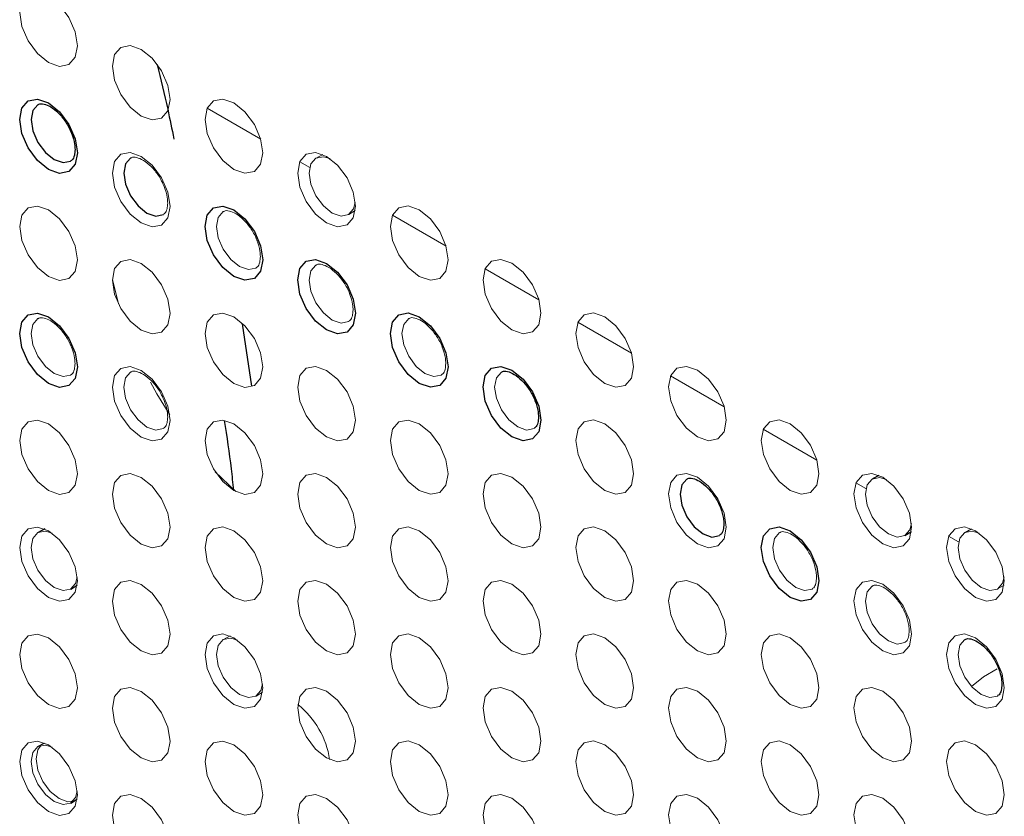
# Paper-space layout '_Isometric' of a CAD drawing. Header units: millimetres. Extents: x -1342 to 1339, y -551 to 2740.
# Tile 19 of 90: x -868 to -838, y 1091 to 1116. Entities that reach past the tile are written whole.
import ezdxf

# ---------------------------------------------------------------- set-up
doc = ezdxf.new("R2010")
doc.units = ezdxf.units.MM

psp = doc.layouts.new('_Isometric')

# ---------------------------------------------------------------- linework, layer by layer
at = {"color": 144, "linetype": 'Continuous', "lineweight": 18}
for p, q in [((-862.474, 1112.871), (-860.839, 1111.927)), ((-858.945, 1111.463), (-859.146, 1111.353)), ((-859.645, 1111.238), (-859.341, 1111.062)), ((-858.15, 1109.629), (-857.955, 1109.747)), ((-856.817, 1109.605), (-855.182, 1108.661)), ((-853.988, 1107.972), (-852.353, 1107.028)), ((-865.365, 1107.644), (-865.18, 1106.898)), ((-851.16, 1106.34), (-849.525, 1105.396)), ((-848.331, 1104.707), (-846.697, 1103.763)), ((-845.503, 1103.074), (-843.868, 1102.13)), ((-862.226, 1101.775), (-861.596, 1101.172)), ((-842.675, 1101.441), (-842.37, 1101.265)), ((-839.147, 1100.034), (-839.347, 1099.924)), ((-839.846, 1099.808), (-839.542, 1099.633)), ((-838.351, 1098.199), (-838.156, 1098.318)), ((-861.774, 1096.765), (-861.974, 1096.655)), ((-860.979, 1094.931), (-860.783, 1095.049)), ((-867.482, 1093.471), (-867.424, 1093.496)), ((-866.439, 1091.79), (-866.49, 1091.753))]:
    psp.add_line(p, q, dxfattribs=at)
at = {"color": 7, "linetype": 'Continuous', "lineweight": 25}
for p, q in [((-861.113, 1104.392), (-861.396, 1106.288)), ((-841.975, 1101.666), (-842.175, 1101.557)), ((-867.431, 1100.031), (-867.631, 1099.921)), ((-841.18, 1099.832), (-840.984, 1099.95)), ((-866.635, 1098.196), (-866.44, 1098.315)), ((-867.482, 1093.471), (-867.631, 1093.389)), ((-866.635, 1091.664), (-866.49, 1091.753))]:
    psp.add_line(p, q, dxfattribs=at)
at = {"color": 144, "linetype": 'Continuous', "lineweight": 18, "flags": 128}
for points in [[(-866.432, 1114.777), (-866.499, 1114.427), (-866.69, 1114.207), (-866.976, 1114.151), (-867.313, 1114.269), (-867.65, 1114.541), (-867.936, 1114.926), (-868.127, 1115.366), (-868.194, 1115.794), (-868.127, 1116.145), (-867.936, 1116.365), (-867.65, 1116.42), (-867.313, 1116.303), (-866.976, 1116.031), (-866.69, 1115.645), (-866.499, 1115.205), (-866.432, 1114.777)], [(-863.604, 1113.144), (-863.671, 1112.794), (-863.862, 1112.574), (-864.147, 1112.519), (-864.485, 1112.636), (-864.822, 1112.908), (-865.107, 1113.293), (-865.298, 1113.733), (-865.365, 1114.161), (-865.298, 1114.512), (-865.107, 1114.732), (-864.822, 1114.787), (-864.485, 1114.67), (-864.147, 1114.398), (-863.862, 1114.013), (-863.671, 1113.572), (-863.604, 1113.144)], [(-860.775, 1111.512), (-860.842, 1111.161), (-861.033, 1110.941), (-861.319, 1110.886), (-861.656, 1111.003), (-861.993, 1111.275), (-862.279, 1111.66), (-862.47, 1112.101), (-862.537, 1112.529), (-862.47, 1112.879), (-862.279, 1113.099), (-861.993, 1113.154), (-861.656, 1113.037), (-861.319, 1112.765), (-861.033, 1112.38), (-860.842, 1111.94), (-860.775, 1111.512)], [(-863.604, 1109.878), (-863.671, 1109.528), (-863.862, 1109.308), (-864.147, 1109.252), (-864.485, 1109.37), (-864.822, 1109.642), (-865.107, 1110.027), (-865.298, 1110.467), (-865.365, 1110.895), (-865.298, 1111.246), (-865.107, 1111.466), (-864.822, 1111.521), (-864.485, 1111.404), (-864.147, 1111.132), (-863.862, 1110.746), (-863.671, 1110.306), (-863.604, 1109.878)], [(-857.947, 1109.879), (-858.014, 1109.528), (-858.205, 1109.309), (-858.491, 1109.253), (-858.828, 1109.37), (-859.165, 1109.642), (-859.451, 1110.028), (-859.641, 1110.468), (-859.709, 1110.896), (-859.641, 1111.246), (-859.451, 1111.466), (-859.165, 1111.522), (-858.828, 1111.404), (-858.491, 1111.132), (-858.205, 1110.747), (-858.014, 1110.307), (-857.947, 1109.879)], [(-858.717, 1111.334), (-858.923, 1111.394), (-859.152, 1111.35), (-859.305, 1111.174), (-859.358, 1110.894), (-859.305, 1110.552), (-859.152, 1110.2), (-858.923, 1109.892), (-858.654, 1109.675), (-858.385, 1109.581), (-858.156, 1109.625), (-858.004, 1109.801), (-857.954, 1109.995)], [(-866.432, 1108.245), (-866.499, 1107.894), (-866.69, 1107.675), (-866.976, 1107.619), (-867.313, 1107.736), (-867.65, 1108.008), (-867.936, 1108.394), (-868.127, 1108.834), (-868.194, 1109.262), (-868.127, 1109.612), (-867.936, 1109.832), (-867.65, 1109.888), (-867.313, 1109.771), (-866.976, 1109.499), (-866.69, 1109.113), (-866.499, 1108.673), (-866.432, 1108.245)], [(-861.977, 1109.718), (-861.98, 1109.717), (-862.133, 1109.541), (-862.187, 1109.261), (-862.133, 1108.919), (-861.98, 1108.567), (-861.752, 1108.259), (-861.482, 1108.041), (-861.213, 1107.948), (-860.985, 1107.992), (-860.976, 1107.997)], [(-855.118, 1108.246), (-855.186, 1107.895), (-855.376, 1107.676), (-855.662, 1107.62), (-855.999, 1107.737), (-856.336, 1108.009), (-856.622, 1108.395), (-856.813, 1108.835), (-856.88, 1109.263), (-856.813, 1109.614), (-856.622, 1109.833), (-856.336, 1109.889), (-855.999, 1109.772), (-855.662, 1109.5), (-855.376, 1109.114), (-855.186, 1108.674), (-855.118, 1108.246)], [(-863.604, 1106.612), (-863.671, 1106.262), (-863.862, 1106.042), (-864.147, 1105.986), (-864.485, 1106.103), (-864.822, 1106.375), (-865.107, 1106.761), (-865.298, 1107.201), (-865.365, 1107.629), (-865.298, 1107.98), (-865.107, 1108.199), (-864.822, 1108.255), (-864.485, 1108.138), (-864.147, 1107.866), (-863.862, 1107.48), (-863.671, 1107.04), (-863.604, 1106.612)], [(-852.29, 1106.613), (-852.357, 1106.263), (-852.548, 1106.043), (-852.834, 1105.987), (-853.171, 1106.105), (-853.508, 1106.377), (-853.794, 1106.762), (-853.985, 1107.202), (-854.052, 1107.63), (-853.985, 1107.981), (-853.794, 1108.2), (-853.508, 1108.256), (-853.171, 1108.139), (-852.834, 1107.867), (-852.548, 1107.481), (-852.357, 1107.041), (-852.29, 1106.613)], [(-859.149, 1108.085), (-859.152, 1108.084), (-859.305, 1107.908), (-859.358, 1107.628), (-859.305, 1107.286), (-859.152, 1106.934), (-858.923, 1106.626), (-858.654, 1106.408), (-858.385, 1106.315), (-858.156, 1106.359), (-858.147, 1106.364)], [(-860.775, 1104.979), (-860.842, 1104.629), (-861.033, 1104.409), (-861.319, 1104.353), (-861.656, 1104.471), (-861.993, 1104.743), (-862.279, 1105.128), (-862.47, 1105.568), (-862.537, 1105.996), (-862.47, 1106.347), (-862.279, 1106.567), (-861.993, 1106.622), (-861.656, 1106.505), (-861.319, 1106.233), (-861.033, 1105.847), (-860.842, 1105.407), (-860.775, 1104.979)], [(-849.462, 1104.98), (-849.529, 1104.63), (-849.72, 1104.41), (-850.005, 1104.355), (-850.342, 1104.472), (-850.68, 1104.744), (-850.965, 1105.129), (-851.156, 1105.569), (-851.223, 1105.997), (-851.156, 1106.348), (-850.965, 1106.568), (-850.68, 1106.623), (-850.342, 1106.506), (-850.005, 1106.234), (-849.72, 1105.849), (-849.529, 1105.408), (-849.462, 1104.98)], [(-867.634, 1106.452), (-867.637, 1106.45), (-867.79, 1106.274), (-867.843, 1105.994), (-867.79, 1105.652), (-867.637, 1105.3), (-867.409, 1104.992), (-867.139, 1104.775), (-866.87, 1104.681), (-866.641, 1104.725), (-866.633, 1104.73)], [(-856.321, 1106.453), (-856.323, 1106.451), (-856.476, 1106.275), (-856.53, 1105.995), (-856.476, 1105.653), (-856.323, 1105.301), (-856.095, 1104.993), (-855.826, 1104.776), (-855.556, 1104.682), (-855.328, 1104.726), (-855.319, 1104.731)], [(-863.604, 1103.346), (-863.671, 1102.995), (-863.862, 1102.776), (-864.147, 1102.72), (-864.485, 1102.837), (-864.822, 1103.109), (-865.107, 1103.495), (-865.298, 1103.935), (-865.365, 1104.363), (-865.298, 1104.713), (-865.107, 1104.933), (-864.822, 1104.989), (-864.485, 1104.872), (-864.147, 1104.6), (-863.862, 1104.214), (-863.671, 1103.774), (-863.604, 1103.346)], [(-864.806, 1104.819), (-864.809, 1104.817), (-864.961, 1104.641), (-865.015, 1104.361), (-864.961, 1104.019), (-864.809, 1103.667), (-864.58, 1103.359), (-864.311, 1103.142), (-864.041, 1103.048), (-863.813, 1103.092), (-863.804, 1103.098)], [(-857.947, 1103.347), (-858.014, 1102.996), (-858.205, 1102.776), (-858.491, 1102.721), (-858.828, 1102.838), (-859.165, 1103.11), (-859.451, 1103.495), (-859.641, 1103.936), (-859.709, 1104.363), (-859.641, 1104.714), (-859.451, 1104.934), (-859.165, 1104.989), (-858.828, 1104.872), (-858.491, 1104.6), (-858.205, 1104.215), (-858.014, 1103.774), (-857.947, 1103.347)], [(-853.492, 1104.82), (-853.495, 1104.818), (-853.648, 1104.642), (-853.701, 1104.362), (-853.648, 1104.02), (-853.495, 1103.668), (-853.267, 1103.36), (-852.997, 1103.143), (-852.728, 1103.049), (-852.499, 1103.093), (-852.491, 1103.099)], [(-846.633, 1103.348), (-846.7, 1102.997), (-846.891, 1102.777), (-847.177, 1102.722), (-847.514, 1102.839), (-847.851, 1103.111), (-848.137, 1103.496), (-848.328, 1103.937), (-848.395, 1104.365), (-848.328, 1104.715), (-848.137, 1104.935), (-847.851, 1104.99), (-847.514, 1104.873), (-847.177, 1104.601), (-846.891, 1104.216), (-846.7, 1103.776), (-846.633, 1103.348)], [(-864.202, 1104.511), (-864.004, 1104.155), (-863.608, 1103.512)], [(-866.432, 1101.713), (-866.499, 1101.362), (-866.69, 1101.142), (-866.976, 1101.087), (-867.313, 1101.204), (-867.65, 1101.476), (-867.936, 1101.861), (-868.127, 1102.302), (-868.194, 1102.73), (-868.127, 1103.08), (-867.936, 1103.3), (-867.65, 1103.355), (-867.313, 1103.238), (-866.976, 1102.966), (-866.69, 1102.581), (-866.499, 1102.141), (-866.432, 1101.713)], [(-860.775, 1101.713), (-860.842, 1101.363), (-861.033, 1101.143), (-861.319, 1101.087), (-861.656, 1101.205), (-861.993, 1101.477), (-862.279, 1101.862), (-862.47, 1102.302), (-862.537, 1102.73), (-862.47, 1103.081), (-862.279, 1103.3), (-861.993, 1103.356), (-861.656, 1103.239), (-861.319, 1102.967), (-861.033, 1102.581), (-860.842, 1102.141), (-860.775, 1101.713)], [(-855.118, 1101.714), (-855.186, 1101.363), (-855.376, 1101.143), (-855.662, 1101.088), (-855.999, 1101.205), (-856.336, 1101.477), (-856.622, 1101.863), (-856.813, 1102.303), (-856.88, 1102.731), (-856.813, 1103.081), (-856.622, 1103.301), (-856.336, 1103.356), (-855.999, 1103.239), (-855.662, 1102.967), (-855.376, 1102.582), (-855.186, 1102.142), (-855.118, 1101.714)], [(-849.462, 1101.714), (-849.529, 1101.364), (-849.72, 1101.144), (-850.005, 1101.088), (-850.342, 1101.206), (-850.68, 1101.478), (-850.965, 1101.863), (-851.156, 1102.303), (-851.223, 1102.731), (-851.156, 1103.082), (-850.965, 1103.301), (-850.68, 1103.357), (-850.342, 1103.24), (-850.005, 1102.968), (-849.72, 1102.582), (-849.529, 1102.142), (-849.462, 1101.714)], [(-843.805, 1101.715), (-843.872, 1101.364), (-844.063, 1101.144), (-844.349, 1101.089), (-844.686, 1101.206), (-845.023, 1101.478), (-845.308, 1101.864), (-845.499, 1102.304), (-845.566, 1102.732), (-845.499, 1103.082), (-845.308, 1103.302), (-845.023, 1103.358), (-844.686, 1103.24), (-844.349, 1102.968), (-844.063, 1102.583), (-843.872, 1102.143), (-843.805, 1101.715)], [(-863.604, 1100.08), (-863.671, 1099.729), (-863.862, 1099.51), (-864.147, 1099.454), (-864.485, 1099.571), (-864.822, 1099.843), (-865.107, 1100.229), (-865.298, 1100.669), (-865.365, 1101.097), (-865.298, 1101.447), (-865.107, 1101.667), (-864.822, 1101.723), (-864.485, 1101.605), (-864.147, 1101.333), (-863.862, 1100.948), (-863.671, 1100.508), (-863.604, 1100.08)], [(-857.947, 1100.08), (-858.014, 1099.73), (-858.205, 1099.51), (-858.491, 1099.455), (-858.828, 1099.572), (-859.165, 1099.844), (-859.451, 1100.229), (-859.641, 1100.669), (-859.709, 1101.097), (-859.641, 1101.448), (-859.451, 1101.668), (-859.165, 1101.723), (-858.828, 1101.606), (-858.491, 1101.334), (-858.205, 1100.949), (-858.014, 1100.508), (-857.947, 1100.08)], [(-852.29, 1100.081), (-852.357, 1099.73), (-852.548, 1099.511), (-852.834, 1099.455), (-853.171, 1099.572), (-853.508, 1099.844), (-853.794, 1100.23), (-853.985, 1100.67), (-854.052, 1101.098), (-853.985, 1101.448), (-853.794, 1101.668), (-853.508, 1101.724), (-853.171, 1101.607), (-852.834, 1101.334), (-852.548, 1100.949), (-852.357, 1100.509), (-852.29, 1100.081)], [(-846.633, 1100.081), (-846.7, 1099.731), (-846.891, 1099.511), (-847.177, 1099.456), (-847.514, 1099.573), (-847.851, 1099.845), (-848.137, 1100.23), (-848.328, 1100.67), (-848.395, 1101.098), (-848.328, 1101.449), (-848.137, 1101.669), (-847.851, 1101.724), (-847.514, 1101.607), (-847.177, 1101.335), (-846.891, 1100.95), (-846.7, 1100.509), (-846.633, 1100.081)], [(-840.976, 1100.082), (-841.043, 1099.731), (-841.234, 1099.512), (-841.52, 1099.456), (-841.857, 1099.573), (-842.194, 1099.845), (-842.48, 1100.231), (-842.671, 1100.671), (-842.738, 1101.099), (-842.671, 1101.449), (-842.48, 1101.669), (-842.194, 1101.725), (-841.857, 1101.608), (-841.52, 1101.336), (-841.234, 1100.95), (-841.043, 1100.51), (-840.976, 1100.082)], [(-841.746, 1101.537), (-841.953, 1101.597), (-842.181, 1101.553), (-842.334, 1101.377), (-842.388, 1101.097), (-842.334, 1100.755), (-842.181, 1100.403), (-841.953, 1100.095), (-841.683, 1099.878), (-841.414, 1099.784), (-841.186, 1099.828), (-841.033, 1100.004), (-840.984, 1100.198)], [(-866.432, 1098.446), (-866.499, 1098.096), (-866.69, 1097.876), (-866.976, 1097.821), (-867.313, 1097.938), (-867.65, 1098.21), (-867.936, 1098.595), (-868.127, 1099.035), (-868.194, 1099.463), (-868.127, 1099.814), (-867.936, 1100.034), (-867.65, 1100.089), (-867.313, 1099.972), (-866.976, 1099.7), (-866.69, 1099.315), (-866.499, 1098.874), (-866.432, 1098.446)], [(-860.775, 1098.447), (-860.842, 1098.096), (-861.033, 1097.877), (-861.319, 1097.821), (-861.656, 1097.938), (-861.993, 1098.21), (-862.279, 1098.596), (-862.47, 1099.036), (-862.537, 1099.464), (-862.47, 1099.815), (-862.279, 1100.034), (-861.993, 1100.09), (-861.656, 1099.973), (-861.319, 1099.701), (-861.033, 1099.315), (-860.842, 1098.875), (-860.775, 1098.447)], [(-855.118, 1098.448), (-855.186, 1098.097), (-855.376, 1097.877), (-855.662, 1097.822), (-855.999, 1097.939), (-856.336, 1098.211), (-856.622, 1098.596), (-856.813, 1099.037), (-856.88, 1099.465), (-856.813, 1099.815), (-856.622, 1100.035), (-856.336, 1100.09), (-855.999, 1099.973), (-855.662, 1099.701), (-855.376, 1099.316), (-855.186, 1098.875), (-855.118, 1098.448)], [(-849.462, 1098.448), (-849.529, 1098.098), (-849.72, 1097.878), (-850.005, 1097.822), (-850.342, 1097.939), (-850.68, 1098.211), (-850.965, 1098.597), (-851.156, 1099.037), (-851.223, 1099.465), (-851.156, 1099.816), (-850.965, 1100.035), (-850.68, 1100.091), (-850.342, 1099.974), (-850.005, 1099.702), (-849.72, 1099.316), (-849.529, 1098.876), (-849.462, 1098.448)], [(-838.148, 1098.449), (-838.215, 1098.099), (-838.406, 1097.879), (-838.692, 1097.823), (-839.029, 1097.94), (-839.366, 1098.212), (-839.652, 1098.598), (-839.843, 1099.038), (-839.91, 1099.466), (-839.843, 1099.817), (-839.652, 1100.036), (-839.366, 1100.092), (-839.029, 1099.975), (-838.692, 1099.703), (-838.406, 1099.317), (-838.215, 1098.877), (-838.148, 1098.449)], [(-867.202, 1099.901), (-867.409, 1099.962), (-867.637, 1099.918), (-867.79, 1099.742), (-867.843, 1099.462), (-867.79, 1099.12), (-867.637, 1098.768), (-867.409, 1098.46), (-867.139, 1098.242), (-866.87, 1098.149), (-866.641, 1098.193), (-866.489, 1098.369), (-866.439, 1098.563)], [(-845.007, 1099.921), (-845.01, 1099.92), (-845.162, 1099.744), (-845.216, 1099.464), (-845.162, 1099.122), (-845.01, 1098.77), (-844.781, 1098.462), (-844.512, 1098.244), (-844.242, 1098.151), (-844.014, 1098.195), (-844.005, 1098.2)], [(-838.918, 1099.904), (-839.124, 1099.965), (-839.353, 1099.92), (-839.506, 1099.745), (-839.559, 1099.464), (-839.506, 1099.122), (-839.353, 1098.77), (-839.124, 1098.462), (-838.855, 1098.245), (-838.586, 1098.151), (-838.357, 1098.196), (-838.205, 1098.371), (-838.155, 1098.565)], [(-863.604, 1096.814), (-863.671, 1096.463), (-863.862, 1096.243), (-864.147, 1096.188), (-864.485, 1096.305), (-864.822, 1096.577), (-865.107, 1096.962), (-865.298, 1097.403), (-865.365, 1097.831), (-865.298, 1098.181), (-865.107, 1098.401), (-864.822, 1098.456), (-864.485, 1098.339), (-864.147, 1098.067), (-863.862, 1097.682), (-863.671, 1097.242), (-863.604, 1096.814)], [(-857.947, 1096.814), (-858.014, 1096.464), (-858.205, 1096.244), (-858.491, 1096.188), (-858.828, 1096.306), (-859.165, 1096.578), (-859.451, 1096.963), (-859.641, 1097.403), (-859.709, 1097.831), (-859.641, 1098.182), (-859.451, 1098.401), (-859.165, 1098.457), (-858.828, 1098.34), (-858.491, 1098.068), (-858.205, 1097.682), (-858.014, 1097.242), (-857.947, 1096.814)], [(-852.29, 1096.815), (-852.357, 1096.464), (-852.548, 1096.244), (-852.834, 1096.189), (-853.171, 1096.306), (-853.508, 1096.578), (-853.794, 1096.964), (-853.985, 1097.404), (-854.052, 1097.832), (-853.985, 1098.182), (-853.794, 1098.402), (-853.508, 1098.458), (-853.171, 1098.34), (-852.834, 1098.068), (-852.548, 1097.683), (-852.357, 1097.243), (-852.29, 1096.815)], [(-846.633, 1096.815), (-846.7, 1096.465), (-846.891, 1096.245), (-847.177, 1096.189), (-847.514, 1096.307), (-847.851, 1096.579), (-848.137, 1096.964), (-848.328, 1097.404), (-848.395, 1097.832), (-848.328, 1098.183), (-848.137, 1098.403), (-847.851, 1098.458), (-847.514, 1098.341), (-847.177, 1098.069), (-846.891, 1097.683), (-846.7, 1097.243), (-846.633, 1096.815)], [(-840.976, 1096.816), (-841.043, 1096.465), (-841.234, 1096.245), (-841.52, 1096.19), (-841.857, 1096.307), (-842.194, 1096.579), (-842.48, 1096.965), (-842.671, 1097.405), (-842.738, 1097.833), (-842.671, 1098.183), (-842.48, 1098.403), (-842.194, 1098.459), (-841.857, 1098.341), (-841.52, 1098.069), (-841.234, 1097.684), (-841.043, 1097.244), (-840.976, 1096.816)], [(-842.178, 1098.289), (-842.181, 1098.287), (-842.334, 1098.111), (-842.388, 1097.831), (-842.334, 1097.489), (-842.181, 1097.137), (-841.953, 1096.829), (-841.683, 1096.611), (-841.414, 1096.518), (-841.186, 1096.562), (-841.177, 1096.567)], [(-866.432, 1095.18), (-866.499, 1094.83), (-866.69, 1094.61), (-866.976, 1094.554), (-867.313, 1094.672), (-867.65, 1094.944), (-867.936, 1095.329), (-868.127, 1095.769), (-868.194, 1096.197), (-868.127, 1096.548), (-867.936, 1096.768), (-867.65, 1096.823), (-867.313, 1096.706), (-866.976, 1096.434), (-866.69, 1096.048), (-866.499, 1095.608), (-866.432, 1095.18)], [(-860.775, 1095.181), (-860.842, 1094.83), (-861.033, 1094.611), (-861.319, 1094.555), (-861.656, 1094.672), (-861.993, 1094.944), (-862.279, 1095.33), (-862.47, 1095.77), (-862.537, 1096.198), (-862.47, 1096.548), (-862.279, 1096.768), (-861.993, 1096.824), (-861.656, 1096.706), (-861.319, 1096.434), (-861.033, 1096.049), (-860.842, 1095.609), (-860.775, 1095.181)], [(-861.545, 1096.636), (-861.752, 1096.696), (-861.98, 1096.652), (-862.133, 1096.476), (-862.187, 1096.196), (-862.133, 1095.854), (-861.98, 1095.502), (-861.752, 1095.194), (-861.482, 1094.977), (-861.213, 1094.883), (-860.985, 1094.927), (-860.832, 1095.103), (-860.783, 1095.297)], [(-855.118, 1095.181), (-855.186, 1094.831), (-855.376, 1094.611), (-855.662, 1094.556), (-855.999, 1094.673), (-856.336, 1094.945), (-856.622, 1095.33), (-856.813, 1095.77), (-856.88, 1096.198), (-856.813, 1096.549), (-856.622, 1096.769), (-856.336, 1096.824), (-855.999, 1096.707), (-855.662, 1096.435), (-855.376, 1096.05), (-855.186, 1095.609), (-855.118, 1095.181)], [(-849.462, 1095.182), (-849.529, 1094.831), (-849.72, 1094.612), (-850.005, 1094.556), (-850.342, 1094.673), (-850.68, 1094.945), (-850.965, 1095.331), (-851.156, 1095.771), (-851.223, 1096.199), (-851.156, 1096.549), (-850.965, 1096.769), (-850.68, 1096.825), (-850.342, 1096.708), (-850.005, 1096.436), (-849.72, 1096.05), (-849.529, 1095.61), (-849.462, 1095.182)], [(-843.805, 1095.182), (-843.872, 1094.832), (-844.063, 1094.612), (-844.349, 1094.557), (-844.686, 1094.674), (-845.023, 1094.946), (-845.308, 1095.331), (-845.499, 1095.771), (-845.566, 1096.199), (-845.499, 1096.55), (-845.308, 1096.77), (-845.023, 1096.825), (-844.686, 1096.708), (-844.349, 1096.436), (-844.063, 1096.051), (-843.872, 1095.61), (-843.805, 1095.182)], [(-838.148, 1095.183), (-838.215, 1094.832), (-838.406, 1094.613), (-838.692, 1094.557), (-839.029, 1094.674), (-839.366, 1094.946), (-839.652, 1095.332), (-839.843, 1095.772), (-839.91, 1096.2), (-839.843, 1096.55), (-839.652, 1096.77), (-839.366, 1096.826), (-839.029, 1096.709), (-838.692, 1096.437), (-838.406, 1096.051), (-838.215, 1095.611), (-838.148, 1095.183)], [(-839.35, 1096.656), (-839.353, 1096.654), (-839.506, 1096.478), (-839.559, 1096.198), (-839.506, 1095.856), (-839.353, 1095.504), (-839.124, 1095.196), (-838.855, 1094.979), (-838.586, 1094.885), (-838.357, 1094.929), (-838.349, 1094.935)], [(-838.361, 1095.762), (-838.779, 1095.515), (-839.148, 1095.222)], [(-863.604, 1093.547), (-863.671, 1093.197), (-863.862, 1092.977), (-864.147, 1092.922), (-864.485, 1093.039), (-864.822, 1093.311), (-865.107, 1093.696), (-865.298, 1094.137), (-865.365, 1094.564), (-865.298, 1094.915), (-865.107, 1095.135), (-864.822, 1095.19), (-864.485, 1095.073), (-864.147, 1094.801), (-863.862, 1094.416), (-863.671, 1093.975), (-863.604, 1093.547)], [(-857.947, 1093.548), (-858.014, 1093.197), (-858.205, 1092.978), (-858.491, 1092.922), (-858.828, 1093.039), (-859.165, 1093.311), (-859.451, 1093.697), (-859.641, 1094.137), (-859.709, 1094.565), (-859.641, 1094.916), (-859.451, 1095.135), (-859.165, 1095.191), (-858.828, 1095.074), (-858.491, 1094.802), (-858.205, 1094.416), (-858.014, 1093.976), (-857.947, 1093.548)], [(-852.29, 1093.549), (-852.357, 1093.198), (-852.548, 1092.978), (-852.834, 1092.923), (-853.171, 1093.04), (-853.508, 1093.312), (-853.794, 1093.697), (-853.985, 1094.138), (-854.052, 1094.566), (-853.985, 1094.916), (-853.794, 1095.136), (-853.508, 1095.191), (-853.171, 1095.074), (-852.834, 1094.802), (-852.548, 1094.417), (-852.357, 1093.976), (-852.29, 1093.549)], [(-846.633, 1093.549), (-846.7, 1093.199), (-846.891, 1092.979), (-847.177, 1092.923), (-847.514, 1093.04), (-847.851, 1093.312), (-848.137, 1093.698), (-848.328, 1094.138), (-848.395, 1094.566), (-848.328, 1094.917), (-848.137, 1095.136), (-847.851, 1095.192), (-847.514, 1095.075), (-847.177, 1094.803), (-846.891, 1094.417), (-846.7, 1093.977), (-846.633, 1093.549)], [(-840.976, 1093.55), (-841.043, 1093.199), (-841.234, 1092.979), (-841.52, 1092.924), (-841.857, 1093.041), (-842.194, 1093.313), (-842.48, 1093.698), (-842.671, 1094.139), (-842.738, 1094.567), (-842.671, 1094.917), (-842.48, 1095.137), (-842.194, 1095.192), (-841.857, 1095.075), (-841.52, 1094.803), (-841.234, 1094.418), (-841.043, 1093.978), (-840.976, 1093.55)], [(-866.432, 1091.914), (-866.499, 1091.564), (-866.69, 1091.344), (-866.976, 1091.288), (-867.313, 1091.405), (-867.65, 1091.677), (-867.936, 1092.063), (-868.127, 1092.503), (-868.194, 1092.931), (-868.127, 1093.282), (-867.936, 1093.501), (-867.65, 1093.557), (-867.313, 1093.44), (-866.976, 1093.168), (-866.69, 1092.782), (-866.499, 1092.342), (-866.432, 1091.914)], [(-867.202, 1093.369), (-867.409, 1093.43), (-867.637, 1093.385), (-867.79, 1093.21), (-867.843, 1092.929), (-867.79, 1092.587), (-867.637, 1092.235), (-867.409, 1091.927), (-867.139, 1091.71), (-866.87, 1091.616), (-866.641, 1091.661), (-866.489, 1091.836), (-866.439, 1092.031)], [(-867.693, 1093.013), (-867.64, 1093.292), (-867.553, 1093.418)], [(-860.775, 1091.915), (-860.842, 1091.564), (-861.033, 1091.344), (-861.319, 1091.289), (-861.656, 1091.406), (-861.993, 1091.678), (-862.279, 1092.063), (-862.47, 1092.504), (-862.537, 1092.932), (-862.47, 1093.282), (-862.279, 1093.502), (-861.993, 1093.557), (-861.656, 1093.44), (-861.319, 1093.168), (-861.033, 1092.783), (-860.842, 1092.343), (-860.775, 1091.915)], [(-855.118, 1091.915), (-855.186, 1091.565), (-855.376, 1091.345), (-855.662, 1091.289), (-855.999, 1091.407), (-856.336, 1091.679), (-856.622, 1092.064), (-856.813, 1092.504), (-856.88, 1092.932), (-856.813, 1093.283), (-856.622, 1093.502), (-856.336, 1093.558), (-855.999, 1093.441), (-855.662, 1093.169), (-855.376, 1092.783), (-855.186, 1092.343), (-855.118, 1091.915)], [(-849.462, 1091.916), (-849.529, 1091.565), (-849.72, 1091.345), (-850.005, 1091.29), (-850.342, 1091.407), (-850.68, 1091.679), (-850.965, 1092.065), (-851.156, 1092.505), (-851.223, 1092.933), (-851.156, 1093.283), (-850.965, 1093.503), (-850.68, 1093.559), (-850.342, 1093.441), (-850.005, 1093.169), (-849.72, 1092.784), (-849.529, 1092.344), (-849.462, 1091.916)], [(-843.805, 1091.916), (-843.872, 1091.566), (-844.063, 1091.346), (-844.349, 1091.29), (-844.686, 1091.408), (-845.023, 1091.68), (-845.308, 1092.065), (-845.499, 1092.505), (-845.566, 1092.933), (-845.499, 1093.284), (-845.308, 1093.504), (-845.023, 1093.559), (-844.686, 1093.442), (-844.349, 1093.17), (-844.063, 1092.784), (-843.872, 1092.344), (-843.805, 1091.916)], [(-838.148, 1091.917), (-838.215, 1091.566), (-838.406, 1091.346), (-838.692, 1091.291), (-839.029, 1091.408), (-839.366, 1091.68), (-839.652, 1092.066), (-839.843, 1092.506), (-839.91, 1092.934), (-839.843, 1093.284), (-839.652, 1093.504), (-839.366, 1093.56), (-839.029, 1093.442), (-838.692, 1093.17), (-838.406, 1092.785), (-838.215, 1092.345), (-838.148, 1091.917)], [(-866.568, 1091.718), (-866.723, 1091.705), (-866.992, 1091.798), (-867.26, 1092.015), (-867.488, 1092.322), (-867.64, 1092.672), (-867.693, 1093.013)], [(-863.604, 1090.281), (-863.671, 1089.931), (-863.862, 1089.711), (-864.147, 1089.655), (-864.485, 1089.773), (-864.822, 1090.045), (-865.107, 1090.43), (-865.298, 1090.87), (-865.365, 1091.298), (-865.298, 1091.649), (-865.107, 1091.869), (-864.822, 1091.924), (-864.485, 1091.807), (-864.147, 1091.535), (-863.862, 1091.149), (-863.671, 1090.709), (-863.604, 1090.281)], [(-857.947, 1090.282), (-858.014, 1089.931), (-858.205, 1089.712), (-858.491, 1089.656), (-858.828, 1089.773), (-859.165, 1090.045), (-859.451, 1090.431), (-859.641, 1090.871), (-859.709, 1091.299), (-859.641, 1091.649), (-859.451, 1091.869), (-859.165, 1091.925), (-858.828, 1091.807), (-858.491, 1091.535), (-858.205, 1091.15), (-858.014, 1090.71), (-857.947, 1090.282)], [(-852.29, 1090.282), (-852.357, 1089.932), (-852.548, 1089.712), (-852.834, 1089.657), (-853.171, 1089.774), (-853.508, 1090.046), (-853.794, 1090.431), (-853.985, 1090.871), (-854.052, 1091.299), (-853.985, 1091.65), (-853.794, 1091.87), (-853.508, 1091.925), (-853.171, 1091.808), (-852.834, 1091.536), (-852.548, 1091.151), (-852.357, 1090.71), (-852.29, 1090.282)], [(-846.633, 1090.283), (-846.7, 1089.932), (-846.891, 1089.713), (-847.177, 1089.657), (-847.514, 1089.774), (-847.851, 1090.046), (-848.137, 1090.432), (-848.328, 1090.872), (-848.395, 1091.3), (-848.328, 1091.65), (-848.137, 1091.87), (-847.851, 1091.926), (-847.514, 1091.809), (-847.177, 1091.537), (-846.891, 1091.151), (-846.7, 1090.711), (-846.633, 1090.283)], [(-840.976, 1090.283), (-841.043, 1089.933), (-841.234, 1089.713), (-841.52, 1089.658), (-841.857, 1089.775), (-842.194, 1090.047), (-842.48, 1090.432), (-842.671, 1090.872), (-842.738, 1091.3), (-842.671, 1091.651), (-842.48, 1091.871), (-842.194, 1091.926), (-841.857, 1091.809), (-841.52, 1091.537), (-841.234, 1091.152), (-841.043, 1090.711), (-840.976, 1090.283)]]:
    psp.add_lwpolyline(points, dxfattribs=at)
at = {"color": 7, "linetype": 'Continuous', "lineweight": 25, "flags": 128}
for points in [[(-866.432, 1111.511), (-866.499, 1111.161), (-866.69, 1110.941), (-866.976, 1110.885), (-867.313, 1111.002), (-867.65, 1111.274), (-867.936, 1111.66), (-868.127, 1112.1), (-868.194, 1112.528), (-868.127, 1112.879), (-867.936, 1113.098), (-867.65, 1113.154), (-867.313, 1113.037), (-866.976, 1112.765), (-866.69, 1112.379), (-866.499, 1111.939), (-866.432, 1111.511)], [(-867.634, 1112.984), (-867.637, 1112.982), (-867.79, 1112.807), (-867.843, 1112.526), (-867.79, 1112.184), (-867.637, 1111.832), (-867.409, 1111.524), (-867.139, 1111.307), (-866.87, 1111.213), (-866.641, 1111.258), (-866.633, 1111.263)], [(-864.806, 1111.351), (-864.809, 1111.349), (-864.961, 1111.174), (-865.015, 1110.894), (-864.961, 1110.551), (-864.809, 1110.2), (-864.58, 1109.891), (-864.311, 1109.674), (-864.041, 1109.58), (-863.813, 1109.625), (-863.804, 1109.63)], [(-860.775, 1108.245), (-860.842, 1107.895), (-861.033, 1107.675), (-861.319, 1107.62), (-861.656, 1107.737), (-861.993, 1108.009), (-862.279, 1108.394), (-862.47, 1108.835), (-862.537, 1109.262), (-862.47, 1109.613), (-862.279, 1109.833), (-861.993, 1109.888), (-861.656, 1109.771), (-861.319, 1109.499), (-861.033, 1109.114), (-860.842, 1108.673), (-860.775, 1108.245)], [(-857.947, 1106.613), (-858.014, 1106.262), (-858.205, 1106.042), (-858.491, 1105.987), (-858.828, 1106.104), (-859.165, 1106.376), (-859.451, 1106.761), (-859.641, 1107.202), (-859.709, 1107.63), (-859.641, 1107.98), (-859.451, 1108.2), (-859.165, 1108.255), (-858.828, 1108.138), (-858.491, 1107.866), (-858.205, 1107.481), (-858.014, 1107.041), (-857.947, 1106.613)], [(-866.432, 1104.979), (-866.499, 1104.628), (-866.69, 1104.408), (-866.976, 1104.353), (-867.313, 1104.47), (-867.65, 1104.742), (-867.936, 1105.128), (-868.127, 1105.568), (-868.194, 1105.996), (-868.127, 1106.346), (-867.936, 1106.566), (-867.65, 1106.622), (-867.313, 1106.504), (-866.976, 1106.232), (-866.69, 1105.847), (-866.499, 1105.407), (-866.432, 1104.979)], [(-855.118, 1104.98), (-855.186, 1104.629), (-855.376, 1104.41), (-855.662, 1104.354), (-855.999, 1104.471), (-856.336, 1104.743), (-856.622, 1105.129), (-856.813, 1105.569), (-856.88, 1105.997), (-856.813, 1106.347), (-856.622, 1106.567), (-856.336, 1106.623), (-855.999, 1106.505), (-855.662, 1106.233), (-855.376, 1105.848), (-855.186, 1105.408), (-855.118, 1104.98)], [(-852.29, 1103.347), (-852.357, 1102.996), (-852.548, 1102.777), (-852.834, 1102.721), (-853.171, 1102.838), (-853.508, 1103.11), (-853.794, 1103.496), (-853.985, 1103.936), (-854.052, 1104.364), (-853.985, 1104.715), (-853.794, 1104.934), (-853.508, 1104.99), (-853.171, 1104.873), (-852.834, 1104.601), (-852.548, 1104.215), (-852.357, 1103.775), (-852.29, 1103.347)], [(-847.835, 1101.554), (-847.838, 1101.552), (-847.991, 1101.377), (-848.044, 1101.097), (-847.991, 1100.755), (-847.838, 1100.403), (-847.61, 1100.095), (-847.34, 1099.877), (-847.071, 1099.783), (-846.842, 1099.828), (-846.834, 1099.833)], [(-843.805, 1098.449), (-843.872, 1098.098), (-844.063, 1097.878), (-844.349, 1097.823), (-844.686, 1097.94), (-845.023, 1098.212), (-845.308, 1098.597), (-845.499, 1099.038), (-845.566, 1099.466), (-845.499, 1099.816), (-845.308, 1100.036), (-845.023, 1100.091), (-844.686, 1099.974), (-844.349, 1099.702), (-844.063, 1099.317), (-843.872, 1098.877), (-843.805, 1098.449)]]:
    psp.add_lwpolyline(points, dxfattribs=at)
at = {"color": 144, "linetype": 'Continuous', "lineweight": 18}
psp.add_arc((-861.34, 1092.605), 2.632, 8.4627, 51.5677, dxfattribs=at)
at = {"color": 7, "linetype": 'Continuous', "lineweight": 25}
for points, knots in [([(-864.002, 1114.208), (-863.891, 1113.755), (-863.708, 1113.006), (-863.549, 1112.238), (-863.487, 1111.934)], [0, 0, 0, 0, 0.6054616, 1, 1, 1, 1]), ([(-867.63, 1112.978), (-867.622, 1112.985), (-867.586, 1113.017), (-867.473, 1113.016), (-867.247, 1112.929), (-867.004, 1112.737), (-866.775, 1112.453), (-866.599, 1112.115), (-866.515, 1111.819), (-866.508, 1111.667), (-866.505, 1111.613)], [0, 0, 0, 0, 0.043075, 0.199558, 0.33368, 0.475174, 0.620289, 0.769412, 0.918571, 1, 1, 1, 1]), ([(-866.505, 1111.613), (-866.51, 1111.55), (-866.521, 1111.407), (-866.578, 1111.298), (-866.622, 1111.278), (-866.638, 1111.27)], [0, 0, 0, 0, 0.3354883, 0.7605726, 1, 1, 1, 1]), ([(-853.488, 1104.814), (-853.48, 1104.821), (-853.444, 1104.853), (-853.331, 1104.852), (-853.105, 1104.765), (-852.862, 1104.573), (-852.633, 1104.289), (-852.457, 1103.951), (-852.373, 1103.655), (-852.366, 1103.503), (-852.363, 1103.449)], [0, 0, 0, 0, 0.043075, 0.199558, 0.33368, 0.475174, 0.620289, 0.769412, 0.918571, 1, 1, 1, 1]), ([(-861.951, 1103.343), (-861.876, 1102.847), (-861.767, 1102.128), (-861.694, 1101.432), (-861.671, 1101.216)], [0, 0, 0, 0, 0.689906, 1, 1, 1, 1]), ([(-852.363, 1103.449), (-852.368, 1103.386), (-852.379, 1103.243), (-852.436, 1103.134), (-852.48, 1103.114), (-852.496, 1103.106)], [0, 0, 0, 0, 0.3354883, 0.7605726, 1, 1, 1, 1]), ([(-847.831, 1101.548), (-847.823, 1101.555), (-847.787, 1101.587), (-847.674, 1101.587), (-847.448, 1101.5), (-847.205, 1101.307), (-846.976, 1101.023), (-846.8, 1100.686), (-846.716, 1100.389), (-846.709, 1100.237), (-846.706, 1100.183)], [0, 0, 0, 0, 0.043075, 0.199558, 0.33368, 0.475174, 0.620289, 0.769412, 0.918571, 1, 1, 1, 1]), ([(-846.706, 1100.183), (-846.711, 1100.12), (-846.722, 1099.977), (-846.779, 1099.868), (-846.823, 1099.848), (-846.839, 1099.841)], [0, 0, 0, 0, 0.3354883, 0.7605726, 1, 1, 1, 1]), ([(-839.346, 1096.65), (-839.338, 1096.657), (-839.302, 1096.689), (-839.189, 1096.688), (-838.963, 1096.601), (-838.72, 1096.408), (-838.49, 1096.125), (-838.315, 1095.787), (-838.231, 1095.491), (-838.224, 1095.339), (-838.221, 1095.285)], [0, 0, 0, 0, 0.043075, 0.199558, 0.33368, 0.475174, 0.620289, 0.769412, 0.918571, 1, 1, 1, 1]), ([(-838.221, 1095.285), (-838.226, 1095.222), (-838.237, 1095.079), (-838.294, 1094.97), (-838.338, 1094.95), (-838.354, 1094.942)], [0, 0, 0, 0, 0.3354883, 0.7605726, 1, 1, 1, 1])]:
    psp.add_open_spline(points, degree=3, knots=knots, dxfattribs=at)
at = {"color": 144, "linetype": 'Continuous', "lineweight": 18}
for points, knots in [([(-864.802, 1111.345), (-864.794, 1111.352), (-864.757, 1111.384), (-864.645, 1111.383), (-864.419, 1111.297), (-864.176, 1111.104), (-863.946, 1110.82), (-863.771, 1110.483), (-863.687, 1110.186), (-863.68, 1110.034), (-863.677, 1109.98)], [0, 0, 0, 0, 0.043075, 0.199558, 0.33368, 0.475174, 0.620289, 0.769412, 0.918571, 1, 1, 1, 1]), ([(-863.677, 1109.98), (-863.682, 1109.917), (-863.692, 1109.774), (-863.75, 1109.665), (-863.794, 1109.645), (-863.81, 1109.638)], [0, 0, 0, 0, 0.3354883, 0.7605726, 1, 1, 1, 1]), ([(-861.973, 1109.712), (-861.965, 1109.719), (-861.929, 1109.751), (-861.816, 1109.751), (-861.59, 1109.664), (-861.347, 1109.471), (-861.118, 1109.187), (-860.942, 1108.85), (-860.858, 1108.553), (-860.851, 1108.401), (-860.849, 1108.348)], [0, 0, 0, 0, 0.043075, 0.199558, 0.33368, 0.475174, 0.620289, 0.769412, 0.918571, 1, 1, 1, 1]), ([(-860.849, 1108.348), (-860.853, 1108.284), (-860.864, 1108.141), (-860.921, 1108.033), (-860.966, 1108.012), (-860.981, 1108.005)], [0, 0, 0, 0, 0.3354883, 0.7605726, 1, 1, 1, 1]), ([(-859.145, 1108.079), (-859.137, 1108.086), (-859.101, 1108.118), (-858.988, 1108.118), (-858.762, 1108.031), (-858.519, 1107.838), (-858.289, 1107.555), (-858.114, 1107.217), (-858.03, 1106.92), (-858.023, 1106.768), (-858.02, 1106.715)], [0, 0, 0, 0, 0.043075, 0.199558, 0.33368, 0.475174, 0.620289, 0.769412, 0.918571, 1, 1, 1, 1]), ([(-858.02, 1106.715), (-858.025, 1106.652), (-858.036, 1106.508), (-858.093, 1106.4), (-858.137, 1106.379), (-858.153, 1106.372)], [0, 0, 0, 0, 0.3354883, 0.7605726, 1, 1, 1, 1]), ([(-867.63, 1106.446), (-867.622, 1106.452), (-867.586, 1106.485), (-867.473, 1106.484), (-867.247, 1106.397), (-867.004, 1106.204), (-866.775, 1105.921), (-866.599, 1105.583), (-866.515, 1105.286), (-866.508, 1105.135), (-866.505, 1105.081)], [0, 0, 0, 0, 0.043075, 0.199558, 0.33368, 0.475174, 0.620289, 0.769412, 0.918571, 1, 1, 1, 1]), ([(-856.316, 1106.447), (-856.309, 1106.454), (-856.272, 1106.486), (-856.16, 1106.485), (-855.933, 1106.398), (-855.691, 1106.205), (-855.461, 1105.922), (-855.285, 1105.584), (-855.202, 1105.288), (-855.194, 1105.136), (-855.192, 1105.082)], [0, 0, 0, 0, 0.043075, 0.199558, 0.33368, 0.475174, 0.620289, 0.769412, 0.918571, 1, 1, 1, 1]), ([(-866.505, 1105.081), (-866.51, 1105.018), (-866.521, 1104.875), (-866.578, 1104.766), (-866.622, 1104.745), (-866.638, 1104.738)], [0, 0, 0, 0, 0.3354883, 0.7605726, 1, 1, 1, 1]), ([(-864.802, 1104.813), (-864.794, 1104.82), (-864.757, 1104.852), (-864.645, 1104.851), (-864.419, 1104.764), (-864.176, 1104.572), (-863.946, 1104.288), (-863.771, 1103.95), (-863.687, 1103.654), (-863.68, 1103.502), (-863.677, 1103.448)], [0, 0, 0, 0, 0.043075, 0.199558, 0.33368, 0.475174, 0.620289, 0.769412, 0.918571, 1, 1, 1, 1]), ([(-855.192, 1105.082), (-855.196, 1105.019), (-855.207, 1104.876), (-855.264, 1104.767), (-855.309, 1104.747), (-855.325, 1104.739)], [0, 0, 0, 0, 0.3354883, 0.7605726, 1, 1, 1, 1]), ([(-863.677, 1103.448), (-863.682, 1103.385), (-863.692, 1103.242), (-863.75, 1103.133), (-863.794, 1103.113), (-863.81, 1103.105)], [0, 0, 0, 0, 0.3354883, 0.7605726, 1, 1, 1, 1]), ([(-845.003, 1099.915), (-844.995, 1099.922), (-844.959, 1099.954), (-844.846, 1099.954), (-844.62, 1099.867), (-844.377, 1099.674), (-844.147, 1099.391), (-843.972, 1099.053), (-843.888, 1098.756), (-843.881, 1098.604), (-843.878, 1098.551)], [0, 0, 0, 0, 0.043075, 0.199558, 0.33368, 0.475174, 0.620289, 0.769412, 0.918571, 1, 1, 1, 1]), ([(-843.878, 1098.551), (-843.883, 1098.488), (-843.893, 1098.344), (-843.951, 1098.236), (-843.995, 1098.215), (-844.011, 1098.208)], [0, 0, 0, 0, 0.3354883, 0.7605726, 1, 1, 1, 1]), ([(-842.174, 1098.283), (-842.166, 1098.289), (-842.13, 1098.322), (-842.017, 1098.321), (-841.791, 1098.234), (-841.548, 1098.041), (-841.319, 1097.758), (-841.143, 1097.42), (-841.059, 1097.123), (-841.052, 1096.971), (-841.05, 1096.918)], [0, 0, 0, 0, 0.043075, 0.199558, 0.33368, 0.475174, 0.620289, 0.769412, 0.918571, 1, 1, 1, 1]), ([(-841.05, 1096.918), (-841.054, 1096.855), (-841.065, 1096.712), (-841.122, 1096.603), (-841.167, 1096.582), (-841.182, 1096.575)], [0, 0, 0, 0, 0.3354883, 0.7605726, 1, 1, 1, 1])]:
    psp.add_open_spline(points, degree=3, knots=knots, dxfattribs=at)

doc.saveas('drawing.dxf')
